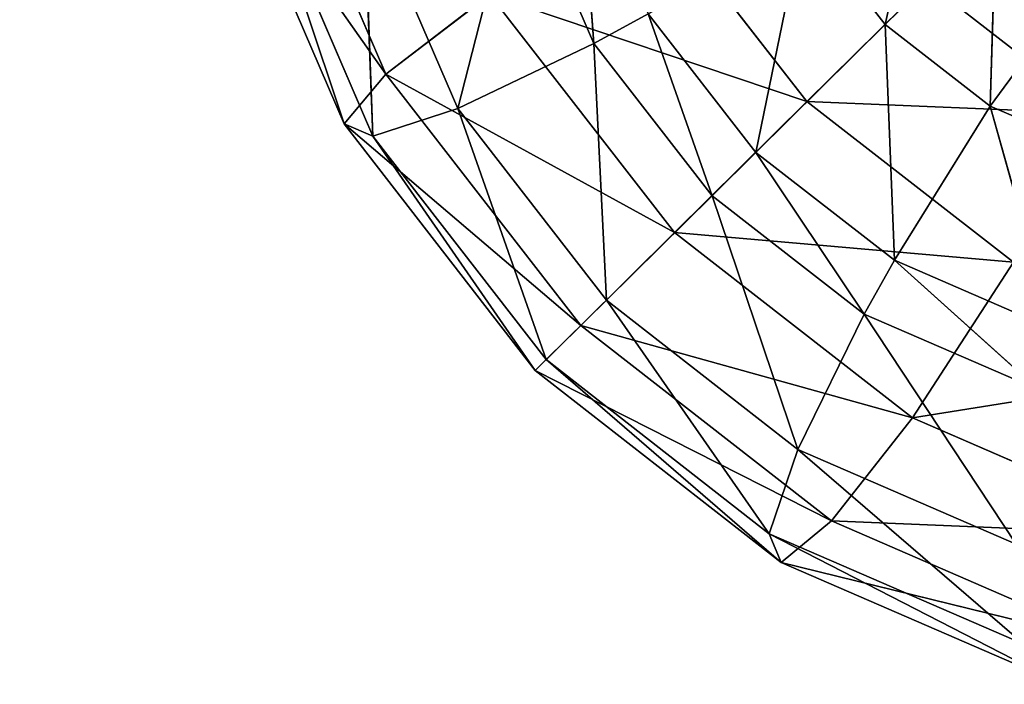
# Model space of a CAD drawing. Extents: x 900 to 1199, y 0 to 1176.
# Tile 1 of 256: x 922.27 to 926.21, y 0.19 to 2.84. Entities that reach past the tile are written whole.
import ezdxf

# ---------------------------------------------------------------- set-up
doc = ezdxf.new("R2010")
doc.units = 0
doc.header["$LTSCALE"] = 25.4
doc.layers.get('0').update_dxf_attribs({"color": 13, "linetype": 'CONTINUOUS'})

# ---------------------------------------------------------------- blocks, each defined once
blk = doc.blocks.new('GSTAR-8854_STL')
at = {"color": 59}
for p, q in [((26.0834, 255.0483, 1173.28), (27.3523, 255.3039, 1173.709)), ((26.0834, 255.0483, 1173.28), (27.3523, 255.3039, 1173.709)), ((26.7098, 255.2307, 1172.8832), (27.3523, 255.3039, 1173.709)), ((26.7098, 255.2307, 1172.8832), (27.3523, 255.3039, 1173.709)), ((27.3523, 255.3039, 1173.709), (26.8231, 255.1332, 1174.2324)), ((27.3523, 255.3039, 1173.709), (26.8231, 255.1332, 1174.2324)), ((27.8337, 255.1178, 1173.2329), (27.3523, 255.3039, 1173.709)), ((27.3523, 255.3039, 1173.709), (28.5079, 255.0575, 1173.7562)), ((27.3523, 255.3039, 1173.709), (28.5079, 255.0575, 1173.7562)), ((27.3523, 255.3039, 1173.709), (28.1781, 255.2307, 1174.3514)), ((27.3523, 255.3039, 1173.709), (28.1781, 255.2307, 1174.3514)), ((27.8337, 255.1178, 1173.2329), (27.3523, 255.3039, 1173.709)), ((26.8231, 255.1332, 1174.2324), (28.1781, 255.2307, 1174.3514)), ((26.8231, 255.1332, 1174.2324), (28.1781, 255.2307, 1174.3514)), ((28.1781, 255.2307, 1174.3514), (27.7744, 255.0493, 1174.9739)), ((28.1781, 255.2307, 1174.3514), (27.7744, 255.0493, 1174.9739)), ((25.6683, 254.5815, 1173.599), (26.8231, 255.1332, 1174.2324)), ((25.6683, 254.5815, 1173.599), (26.8231, 255.1332, 1174.2324)), ((26.0834, 255.0483, 1173.28), (26.8231, 255.1332, 1174.2324)), ((26.0834, 255.0483, 1173.28), (26.8231, 255.1332, 1174.2324)), ((26.8231, 255.1332, 1174.2324), (26.448, 254.6714, 1174.6038)), ((26.8231, 255.1332, 1174.2324), (26.448, 254.6714, 1174.6038)), ((26.8231, 255.1332, 1174.2324), (27.7744, 255.0493, 1174.9739)), ((26.8231, 255.1332, 1174.2324), (27.7744, 255.0493, 1174.9739)), ((27.8337, 255.1178, 1173.2329), (28.5079, 255.0575, 1173.7562)), ((27.8337, 255.1178, 1173.2329), (28.5079, 255.0575, 1173.7562)), ((26.0834, 255.0483, 1173.28), (25.6683, 254.5815, 1173.599)), ((26.0834, 255.0483, 1173.28), (25.6683, 254.5815, 1173.599)), ((26.448, 254.6714, 1174.6038), (27.7744, 255.0493, 1174.9739)), ((26.448, 254.6714, 1174.6038), (27.7744, 255.0493, 1174.9739)), ((27.7744, 255.0493, 1174.9739), (27.4507, 254.5833, 1175.3861)), ((27.7744, 255.0493, 1174.9739), (27.4507, 254.5833, 1175.3861)), ((27.7744, 255.0493, 1174.9739), (29.1206, 255.0169, 1174.759)), ((27.7744, 255.0493, 1174.9739), (29.1206, 255.0169, 1174.759)), ((27.7744, 255.0493, 1174.9739), (28.8604, 254.8034, 1175.4446)), ((27.7744, 255.0493, 1174.9739), (28.8604, 254.8034, 1175.4446)), ((27.4507, 254.5833, 1175.3861), (28.8604, 254.8034, 1175.4446)), ((27.4507, 254.5833, 1175.3861), (28.8604, 254.8034, 1175.4446)), ((25.5012, 253.9563, 1173.7983), (26.448, 254.6714, 1174.6038)), ((25.5012, 253.9563, 1173.7983), (26.448, 254.6714, 1174.6038)), ((25.6683, 254.5815, 1173.599), (26.448, 254.6714, 1174.6038)), ((25.6683, 254.5815, 1173.599), (26.448, 254.6714, 1174.6038)), ((26.448, 254.6714, 1174.6038), (26.2658, 254.0447, 1174.7842)), ((26.448, 254.6714, 1174.6038), (26.2658, 254.0447, 1174.7842)), ((26.448, 254.6714, 1174.6038), (27.4507, 254.5833, 1175.3861)), ((26.448, 254.6714, 1174.6038), (27.4507, 254.5833, 1175.3861)), ((25.0171, 253.7005, 1172.6738), (25.6683, 254.5815, 1173.599)), ((25.0171, 253.7005, 1172.6738), (25.6683, 254.5815, 1173.599)), ((25.1746, 254.3209, 1172.4529), (25.6683, 254.5815, 1173.599)), ((25.1746, 254.3209, 1172.4529), (25.6683, 254.5815, 1173.599)), ((25.6683, 254.5815, 1173.599), (25.5012, 253.9563, 1173.7983)), ((25.6683, 254.5815, 1173.599), (25.5012, 253.9563, 1173.7983)), ((26.2658, 254.0447, 1174.7842), (27.4507, 254.5833, 1175.3861)), ((26.2658, 254.0447, 1174.7842), (27.4507, 254.5833, 1175.3861)), ((27.4507, 254.5833, 1175.3861), (27.2494, 253.9584, 1175.552)), ((27.4507, 254.5833, 1175.3861), (27.2494, 253.9584, 1175.552)), ((27.4507, 254.5833, 1175.3861), (28.5958, 254.3243, 1175.8831)), ((27.4507, 254.5833, 1175.3861), (28.5958, 254.3243, 1175.8831)), ((27.2494, 253.9584, 1175.552), (28.5958, 254.3243, 1175.8831)), ((27.2494, 253.9584, 1175.552), (28.5958, 254.3243, 1175.8831)), ((25.5012, 253.9563, 1173.7983), (26.2658, 254.0447, 1174.7842)), ((25.5012, 253.9563, 1173.7983), (26.2658, 254.0447, 1174.7842)), ((25.6163, 253.2388, 1173.847), (26.2658, 254.0447, 1174.7842)), ((25.6163, 253.2388, 1173.847), (26.2658, 254.0447, 1174.7842)), ((26.2658, 254.0447, 1174.7842), (27.2494, 253.9584, 1175.552)), ((26.2658, 254.0447, 1174.7842), (27.2494, 253.9584, 1175.552)), ((26.2658, 254.0447, 1174.7842), (26.3097, 253.319, 1174.7411)), ((26.2658, 254.0447, 1174.7842), (26.3097, 253.319, 1174.7411)), ((25.0171, 253.7005, 1172.6738), (25.5012, 253.9563, 1173.7983)), ((25.0171, 253.7005, 1172.6738), (25.5012, 253.9563, 1173.7983)), ((25.1774, 253.0068, 1172.8273), (25.5012, 253.9563, 1173.7983)), ((25.1774, 253.0068, 1172.8273), (25.5012, 253.9563, 1173.7983)), ((25.5012, 253.9563, 1173.7983), (25.6163, 253.2388, 1173.847)), ((25.5012, 253.9563, 1173.7983), (25.6163, 253.2388, 1173.847)), ((26.3097, 253.319, 1174.7411), (27.2494, 253.9584, 1175.552)), ((26.3097, 253.319, 1174.7411), (27.2494, 253.9584, 1175.552)), ((27.2494, 253.9584, 1175.552), (27.2016, 253.2408, 1175.4375)), ((27.2494, 253.9584, 1175.552), (27.2016, 253.2408, 1175.4375)), ((27.2494, 253.9584, 1175.552), (28.3727, 253.7045, 1176.0399)), ((27.2494, 253.9584, 1175.552), (28.3727, 253.7045, 1176.0399)), ((27.2016, 253.2408, 1175.4375), (28.3727, 253.7045, 1176.0399)), ((27.2016, 253.2408, 1175.4375), (28.3727, 253.7045, 1176.0399)), ((25.6163, 253.2388, 1173.847), (26.3097, 253.319, 1174.7411)), ((25.6163, 253.2388, 1173.847), (26.3097, 253.319, 1174.7411)), ((25.9556, 252.6955, 1173.7361), (26.3097, 253.319, 1174.7411)), ((25.9556, 252.6955, 1173.7361), (26.3097, 253.319, 1174.7411)), ((26.3097, 253.319, 1174.7411), (27.2016, 253.2408, 1175.4375)), ((26.3097, 253.319, 1174.7411), (27.2016, 253.2408, 1175.4375)), ((26.3097, 253.319, 1174.7411), (26.5507, 252.7641, 1174.5031)), ((26.3097, 253.319, 1174.7411), (26.5507, 252.7641, 1174.5031)), ((25.1774, 253.0068, 1172.8273), (25.6163, 253.2388, 1173.847)), ((25.1774, 253.0068, 1172.8273), (25.6163, 253.2388, 1173.847)), ((25.5788, 252.4966, 1172.8613), (25.6163, 253.2388, 1173.847)), ((25.5788, 252.4966, 1172.8613), (25.6163, 253.2388, 1173.847)), ((25.6163, 253.2388, 1173.847), (25.9556, 252.6955, 1173.7361)), ((25.6163, 253.2388, 1173.847), (25.9556, 252.6955, 1173.7361)), ((26.5507, 252.7641, 1174.5031), (27.2016, 253.2408, 1175.4375)), ((26.5507, 252.7641, 1174.5031), (27.2016, 253.2408, 1175.4375)), ((27.2016, 253.2408, 1175.4375), (28.2203, 253.0105, 1175.8799)), ((27.2016, 253.2408, 1175.4375), (28.2203, 253.0105, 1175.8799)), ((27.2016, 253.2408, 1175.4375), (27.316, 252.6969, 1175.1002)), ((27.2016, 253.2408, 1175.4375), (27.316, 252.6969, 1175.1002)), ((27.316, 252.6969, 1175.1002), (28.2203, 253.0105, 1175.8799)), ((27.316, 252.6969, 1175.1002), (28.2203, 253.0105, 1175.8799)), ((25.9556, 252.6955, 1173.7361), (26.5507, 252.7641, 1174.5031)), ((25.9556, 252.6955, 1173.7361), (26.5507, 252.7641, 1174.5031)), ((26.5, 252.3314, 1173.476), (26.5507, 252.7641, 1174.5031)), ((26.5, 252.3314, 1173.476), (26.5507, 252.7641, 1174.5031)), ((26.5507, 252.7641, 1174.5031), (27.316, 252.6969, 1175.1002)), ((26.5507, 252.7641, 1174.5031), (27.316, 252.6969, 1175.1002)), ((26.5507, 252.7641, 1174.5031), (26.9734, 252.3856, 1174.0851)), ((26.5507, 252.7641, 1174.5031), (26.9734, 252.3856, 1174.0851)), ((27.6652, 252.386, 1173.4008), (28.1078, 252.7955, 1172.9628)), ((27.6652, 252.386, 1173.4008), (28.1078, 252.7955, 1172.9628)), ((27.8392, 252.766, 1172.6202), (27.6652, 252.386, 1173.4008)), ((27.8392, 252.766, 1172.6202), (27.6652, 252.386, 1173.4008)), ((28.1078, 252.7955, 1172.9628), (28.0853, 252.3483, 1173.7266)), ((28.1078, 252.7955, 1172.9628), (28.0853, 252.3483, 1173.7266)), ((28.0853, 252.3483, 1173.7266), (28.4523, 252.7641, 1173.2288)), ((28.0853, 252.3483, 1173.7266), (28.4523, 252.7641, 1173.2288)), ((25.5788, 252.4966, 1172.8613), (25.9556, 252.6955, 1173.7361)), ((25.5788, 252.4966, 1172.8613), (25.9556, 252.6955, 1173.7361)), ((25.9556, 252.6955, 1173.7361), (26.5, 252.3314, 1173.476)), ((26.2, 252.1736, 1172.7809), (25.9556, 252.6955, 1173.7361)), ((26.2, 252.1736, 1172.7809), (25.9556, 252.6955, 1173.7361)), ((25.9556, 252.6955, 1173.7361), (26.5, 252.3314, 1173.476)), ((26.9734, 252.3856, 1174.0851), (27.316, 252.6969, 1175.1002)), ((26.9734, 252.3856, 1174.0851), (27.316, 252.6969, 1175.1002)), ((27.316, 252.6969, 1175.1002), (28.19, 252.4992, 1175.4795)), ((27.316, 252.6969, 1175.1002), (28.19, 252.4992, 1175.4795)), ((27.316, 252.6969, 1175.1002), (27.582, 252.3318, 1174.5592)), ((27.316, 252.6969, 1175.1002), (27.582, 252.3318, 1174.5592)), ((27.582, 252.3318, 1174.5592), (28.19, 252.4992, 1175.4795)), ((27.582, 252.3318, 1174.5592), (28.19, 252.4992, 1175.4795)), ((26.5, 252.3314, 1173.476), (26.9734, 252.3856, 1174.0851)), ((26.5, 252.3314, 1173.476), (26.9734, 252.3856, 1174.0851)), ((26.7171, 252.2748, 1173.3578), (26.9734, 252.3856, 1174.0851)), ((26.7171, 252.2748, 1173.3578), (26.9734, 252.3856, 1174.0851)), ((26.9734, 252.3856, 1174.0851), (27.582, 252.3318, 1174.5592)), ((26.9734, 252.3856, 1174.0851), (27.582, 252.3318, 1174.5592)), ((26.9734, 252.3856, 1174.0851), (27.1483, 252.324, 1173.9121)), ((26.9734, 252.3856, 1174.0851), (27.1483, 252.324, 1173.9121)), ((27.1483, 252.324, 1173.9121), (27.6652, 252.386, 1173.4008)), ((27.1483, 252.324, 1173.9121), (27.6652, 252.386, 1173.4008)), ((27.3381, 252.3493, 1172.9817), (27.6652, 252.386, 1173.4008)), ((27.3381, 252.3493, 1172.9817), (27.6652, 252.386, 1173.4008)), ((27.6652, 252.386, 1173.4008), (27.7024, 252.2749, 1174.3435)), ((27.6652, 252.386, 1173.4008), (27.7024, 252.2749, 1174.3435)), ((27.6652, 252.386, 1173.4008), (28.0853, 252.3483, 1173.7266)), ((27.6652, 252.386, 1173.4008), (28.0853, 252.3483, 1173.7266)), ((26.2, 252.1736, 1172.7809), (26.5, 252.3314, 1173.476)), ((26.2, 252.1736, 1172.7809), (26.5, 252.3314, 1173.476)), ((26.4437, 252.1313, 1172.7251), (26.5, 252.3314, 1173.476)), ((26.4437, 252.1313, 1172.7251), (26.5, 252.3314, 1173.476)), ((26.5, 252.3314, 1173.476), (26.7171, 252.2748, 1173.3578)), ((26.5, 252.3314, 1173.476), (26.7171, 252.2748, 1173.3578)), ((26.7171, 252.2748, 1173.3578), (27.1483, 252.324, 1173.9121)), ((26.7171, 252.2748, 1173.3578), (27.1483, 252.324, 1173.9121)), ((27.3381, 252.3493, 1172.9817), (27.1483, 252.324, 1173.9121)), ((27.3381, 252.3493, 1172.9817), (27.1483, 252.324, 1173.9121)), ((27.1483, 252.324, 1173.9121), (27.582, 252.3318, 1174.5592)), ((27.1483, 252.324, 1173.9121), (27.582, 252.3318, 1174.5592)), ((27.1483, 252.324, 1173.9121), (27.7024, 252.2749, 1174.3435)), ((27.1483, 252.324, 1173.9121), (27.7024, 252.2749, 1174.3435)), ((27.582, 252.3318, 1174.5592), (28.2768, 252.1744, 1174.8602)), ((27.582, 252.3318, 1174.5592), (28.2768, 252.1744, 1174.8602)), ((27.582, 252.3318, 1174.5592), (27.7024, 252.2749, 1174.3435)), ((27.582, 252.3318, 1174.5592), (27.7024, 252.2749, 1174.3435)), ((27.7024, 252.2749, 1174.3435), (28.0853, 252.3483, 1173.7266)), ((27.7024, 252.2749, 1174.3435), (28.0853, 252.3483, 1173.7266)), ((28.0853, 252.3483, 1173.7266), (28.335, 252.1315, 1174.6172)), ((28.0853, 252.3483, 1173.7266), (28.335, 252.1315, 1174.6172)), ((28.0853, 252.3483, 1173.7266), (28.5645, 252.2392, 1173.9327)), ((28.0853, 252.3483, 1173.7266), (28.5645, 252.2392, 1173.9327)), ((27.7024, 252.2749, 1174.3435), (28.2768, 252.1744, 1174.8602)), ((27.7024, 252.2749, 1174.3435), (28.2768, 252.1744, 1174.8602)), ((27.7024, 252.2749, 1174.3435), (28.335, 252.1315, 1174.6172)), ((27.7024, 252.2749, 1174.3435), (28.335, 252.1315, 1174.6172))]:
    blk.add_line(p, q, dxfattribs=at)
mesh = blk.add_polyface(dxfattribs=at)
corners = [(27.3523, 255.3039, 1173.709), (26.7098, 255.2307, 1172.8832), (26.0834, 255.0483, 1173.28)]
mesh.append_faces([[corners[k] for k in face] for face in [(0, 1, 2)]], dxfattribs={"color": 59})
mesh = blk.add_polyface(dxfattribs=at)
corners = [(26.8231, 255.1332, 1174.2324), (27.3523, 255.3039, 1173.709), (26.0834, 255.0483, 1173.28)]
mesh.append_faces([[corners[k] for k in face] for face in [(0, 1, 2)]], dxfattribs={"color": 59})
mesh = blk.add_polyface(dxfattribs=at)
corners = [(27.3523, 255.3039, 1173.709), (27.8337, 255.1178, 1173.2329), (26.7098, 255.2307, 1172.8832)]
mesh.append_faces([[corners[k] for k in face] for face in [(0, 1, 2)]], dxfattribs={"color": 59})
mesh = blk.add_polyface(dxfattribs=at)
corners = [(28.1781, 255.2307, 1174.3514), (27.3523, 255.3039, 1173.709), (26.8231, 255.1332, 1174.2324)]
mesh.append_faces([[corners[k] for k in face] for face in [(0, 1, 2)]], dxfattribs={"color": 59})
mesh = blk.add_polyface(dxfattribs=at)
corners = [(28.5079, 255.0575, 1173.7562), (27.8337, 255.1178, 1173.2329), (27.3523, 255.3039, 1173.709)]
mesh.append_faces([[corners[k] for k in face] for face in [(0, 1, 2)]], dxfattribs={"color": 59})
mesh = blk.add_polyface(dxfattribs=at)
corners = [(28.1781, 255.2307, 1174.3514), (28.5079, 255.0575, 1173.7562), (27.3523, 255.3039, 1173.709)]
mesh.append_faces([[corners[k] for k in face] for face in [(0, 1, 2)]], dxfattribs={"color": 59})
mesh = blk.add_polyface(dxfattribs=at)
corners = [(27.7744, 255.0493, 1174.9739), (28.1781, 255.2307, 1174.3514), (26.8231, 255.1332, 1174.2324)]
mesh.append_faces([[corners[k] for k in face] for face in [(0, 1, 2)]], dxfattribs={"color": 59})
mesh = blk.add_polyface(dxfattribs=at)
corners = [(27.7744, 255.0493, 1174.9739), (29.1206, 255.0169, 1174.759), (28.1781, 255.2307, 1174.3514)]
mesh.append_faces([[corners[k] for k in face] for face in [(0, 1, 2)]], dxfattribs={"color": 59})
mesh = blk.add_polyface(dxfattribs=at)
corners = [(26.8231, 255.1332, 1174.2324), (26.0834, 255.0483, 1173.28), (25.6683, 254.5815, 1173.599)]
mesh.append_faces([[corners[k] for k in face] for face in [(0, 1, 2)]], dxfattribs={"color": 59})
mesh = blk.add_polyface(dxfattribs=at)
corners = [(26.448, 254.6714, 1174.6038), (26.8231, 255.1332, 1174.2324), (25.6683, 254.5815, 1173.599)]
mesh.append_faces([[corners[k] for k in face] for face in [(0, 1, 2)]], dxfattribs={"color": 59})
mesh = blk.add_polyface(dxfattribs=at)
corners = [(27.7744, 255.0493, 1174.9739), (26.8231, 255.1332, 1174.2324), (26.448, 254.6714, 1174.6038)]
mesh.append_faces([[corners[k] for k in face] for face in [(0, 1, 2)]], dxfattribs={"color": 59})
mesh = blk.add_polyface(dxfattribs=at)
corners = [(28.5079, 255.0575, 1173.7562), (28.7208, 254.6094, 1173.281), (27.8337, 255.1178, 1173.2329)]
mesh.append_faces([[corners[k] for k in face] for face in [(0, 1, 2)]], dxfattribs={"color": 59})
mesh = blk.add_polyface(dxfattribs=at)
corners = [(25.6683, 254.5815, 1173.599), (26.0834, 255.0483, 1173.28), (25.1746, 254.3209, 1172.4529)]
mesh.append_faces([[corners[k] for k in face] for face in [(0, 1, 2)]], dxfattribs={"color": 59})
mesh = blk.add_polyface(dxfattribs=at)
corners = [(27.4507, 254.5833, 1175.3861), (27.7744, 255.0493, 1174.9739), (26.448, 254.6714, 1174.6038)]
mesh.append_faces([[corners[k] for k in face] for face in [(0, 1, 2)]], dxfattribs={"color": 59})
mesh = blk.add_polyface(dxfattribs=at)
corners = [(28.8604, 254.8034, 1175.4446), (27.7744, 255.0493, 1174.9739), (27.4507, 254.5833, 1175.3861)]
mesh.append_faces([[corners[k] for k in face] for face in [(0, 1, 2)]], dxfattribs={"color": 59})
mesh = blk.add_polyface(dxfattribs=at)
corners = [(28.8604, 254.8034, 1175.4446), (29.1206, 255.0169, 1174.759), (27.7744, 255.0493, 1174.9739)]
mesh.append_faces([[corners[k] for k in face] for face in [(0, 1, 2)]], dxfattribs={"color": 59})
mesh = blk.add_polyface(dxfattribs=at)
corners = [(28.5958, 254.3243, 1175.8831), (28.8604, 254.8034, 1175.4446), (27.4507, 254.5833, 1175.3861)]
mesh.append_faces([[corners[k] for k in face] for face in [(0, 1, 2)]], dxfattribs={"color": 59})
mesh = blk.add_polyface(dxfattribs=at)
corners = [(26.448, 254.6714, 1174.6038), (25.6683, 254.5815, 1173.599), (25.5012, 253.9563, 1173.7983)]
mesh.append_faces([[corners[k] for k in face] for face in [(0, 1, 2)]], dxfattribs={"color": 59})
mesh = blk.add_polyface(dxfattribs=at)
corners = [(26.448, 254.6714, 1174.6038), (25.5012, 253.9563, 1173.7983), (26.2658, 254.0447, 1174.7842)]
mesh.append_faces([[corners[k] for k in face] for face in [(0, 1, 2)]], dxfattribs={"color": 59})
mesh = blk.add_polyface(dxfattribs=at)
corners = [(27.4507, 254.5833, 1175.3861), (26.448, 254.6714, 1174.6038), (26.2658, 254.0447, 1174.7842)]
mesh.append_faces([[corners[k] for k in face] for face in [(0, 1, 2)]], dxfattribs={"color": 59})
mesh = blk.add_polyface(dxfattribs=at)
corners = [(25.6683, 254.5815, 1173.599), (25.1746, 254.3209, 1172.4529), (25.0171, 253.7005, 1172.6738)]
mesh.append_faces([[corners[k] for k in face] for face in [(0, 1, 2)]], dxfattribs={"color": 59})
mesh = blk.add_polyface(dxfattribs=at)
corners = [(25.6683, 254.5815, 1173.599), (25.0171, 253.7005, 1172.6738), (25.5012, 253.9563, 1173.7983)]
mesh.append_faces([[corners[k] for k in face] for face in [(0, 1, 2)]], dxfattribs={"color": 59})
mesh = blk.add_polyface(dxfattribs=at)
corners = [(27.4507, 254.5833, 1175.3861), (26.2658, 254.0447, 1174.7842), (27.2494, 253.9584, 1175.552)]
mesh.append_faces([[corners[k] for k in face] for face in [(0, 1, 2)]], dxfattribs={"color": 59})
mesh = blk.add_polyface(dxfattribs=at)
corners = [(28.5958, 254.3243, 1175.8831), (27.4507, 254.5833, 1175.3861), (27.2494, 253.9584, 1175.552)]
mesh.append_faces([[corners[k] for k in face] for face in [(0, 1, 2)]], dxfattribs={"color": 59})
mesh = blk.add_polyface(dxfattribs=at)
corners = [(28.5958, 254.3243, 1175.8831), (27.2494, 253.9584, 1175.552), (28.3727, 253.7045, 1176.0399)]
mesh.append_faces([[corners[k] for k in face] for face in [(0, 1, 2)]], dxfattribs={"color": 59})
mesh = blk.add_polyface(dxfattribs=at)
corners = [(26.2658, 254.0447, 1174.7842), (25.5012, 253.9563, 1173.7983), (25.6163, 253.2388, 1173.847)]
mesh.append_faces([[corners[k] for k in face] for face in [(0, 1, 2)]], dxfattribs={"color": 59})
mesh = blk.add_polyface(dxfattribs=at)
corners = [(26.2658, 254.0447, 1174.7842), (25.6163, 253.2388, 1173.847), (26.3097, 253.319, 1174.7411)]
mesh.append_faces([[corners[k] for k in face] for face in [(0, 1, 2)]], dxfattribs={"color": 59})
mesh = blk.add_polyface(dxfattribs=at)
corners = [(27.2494, 253.9584, 1175.552), (26.2658, 254.0447, 1174.7842), (26.3097, 253.319, 1174.7411)]
mesh.append_faces([[corners[k] for k in face] for face in [(0, 1, 2)]], dxfattribs={"color": 59})
mesh = blk.add_polyface(dxfattribs=at)
corners = [(25.5012, 253.9563, 1173.7983), (25.0171, 253.7005, 1172.6738), (25.1774, 253.0068, 1172.8273)]
mesh.append_faces([[corners[k] for k in face] for face in [(0, 1, 2)]], dxfattribs={"color": 59})
mesh = blk.add_polyface(dxfattribs=at)
corners = [(25.5012, 253.9563, 1173.7983), (25.1774, 253.0068, 1172.8273), (25.6163, 253.2388, 1173.847)]
mesh.append_faces([[corners[k] for k in face] for face in [(0, 1, 2)]], dxfattribs={"color": 59})
mesh = blk.add_polyface(dxfattribs=at)
corners = [(27.2494, 253.9584, 1175.552), (26.3097, 253.319, 1174.7411), (27.2016, 253.2408, 1175.4375)]
mesh.append_faces([[corners[k] for k in face] for face in [(0, 1, 2)]], dxfattribs={"color": 59})
mesh = blk.add_polyface(dxfattribs=at)
corners = [(28.3727, 253.7045, 1176.0399), (27.2494, 253.9584, 1175.552), (27.2016, 253.2408, 1175.4375)]
mesh.append_faces([[corners[k] for k in face] for face in [(0, 1, 2)]], dxfattribs={"color": 59})
mesh = blk.add_polyface(dxfattribs=at)
corners = [(28.3727, 253.7045, 1176.0399), (27.2016, 253.2408, 1175.4375), (28.2203, 253.0105, 1175.8799)]
mesh.append_faces([[corners[k] for k in face] for face in [(0, 1, 2)]], dxfattribs={"color": 59})
mesh = blk.add_polyface(dxfattribs=at)
corners = [(26.3097, 253.319, 1174.7411), (25.6163, 253.2388, 1173.847), (25.9556, 252.6955, 1173.7361)]
mesh.append_faces([[corners[k] for k in face] for face in [(0, 1, 2)]], dxfattribs={"color": 59})
mesh = blk.add_polyface(dxfattribs=at)
corners = [(26.3097, 253.319, 1174.7411), (25.9556, 252.6955, 1173.7361), (26.5507, 252.7641, 1174.5031)]
mesh.append_faces([[corners[k] for k in face] for face in [(0, 1, 2)]], dxfattribs={"color": 59})
mesh = blk.add_polyface(dxfattribs=at)
corners = [(27.2016, 253.2408, 1175.4375), (26.3097, 253.319, 1174.7411), (26.5507, 252.7641, 1174.5031)]
mesh.append_faces([[corners[k] for k in face] for face in [(0, 1, 2)]], dxfattribs={"color": 59})
mesh = blk.add_polyface(dxfattribs=at)
corners = [(152.655, 253.3474, 1173.0453), (27.9058, 8.4159, 1053.0164), (152.6969, 252.9872, 1173.7318)]
mesh.append_faces([[corners[k] for k in face] for face in [(0, 1, 2)]], dxfattribs={"color": 59})
mesh = blk.add_polyface(dxfattribs=at)
corners = [(25.6163, 253.2388, 1173.847), (25.1774, 253.0068, 1172.8273), (25.5788, 252.4966, 1172.8613)]
mesh.append_faces([[corners[k] for k in face] for face in [(0, 1, 2)]], dxfattribs={"color": 59})
mesh = blk.add_polyface(dxfattribs=at)
corners = [(25.6163, 253.2388, 1173.847), (25.5788, 252.4966, 1172.8613), (25.9556, 252.6955, 1173.7361)]
mesh.append_faces([[corners[k] for k in face] for face in [(0, 1, 2)]], dxfattribs={"color": 59})
mesh = blk.add_polyface(dxfattribs=at)
corners = [(27.316, 252.6969, 1175.1002), (27.2016, 253.2408, 1175.4375), (26.5507, 252.7641, 1174.5031)]
mesh.append_faces([[corners[k] for k in face] for face in [(0, 1, 2)]], dxfattribs={"color": 59})
mesh = blk.add_polyface(dxfattribs=at)
corners = [(28.2203, 253.0105, 1175.8799), (27.2016, 253.2408, 1175.4375), (27.316, 252.6969, 1175.1002)]
mesh.append_faces([[corners[k] for k in face] for face in [(0, 1, 2)]], dxfattribs={"color": 59})
mesh = blk.add_polyface(dxfattribs=at)
corners = [(28.2203, 253.0105, 1175.8799), (27.316, 252.6969, 1175.1002), (28.19, 252.4992, 1175.4795)]
mesh.append_faces([[corners[k] for k in face] for face in [(0, 1, 2)]], dxfattribs={"color": 59})
mesh = blk.add_polyface(dxfattribs=at)
corners = [(152.6969, 252.9872, 1173.7318), (27.9058, 8.4159, 1053.0164), (28.2961, 7.9693, 1053.5175)]
mesh.append_faces([[corners[k] for k in face] for face in [(0, 1, 2)]], dxfattribs={"color": 59})
mesh = blk.add_polyface(dxfattribs=at)
corners = [(26.5507, 252.7641, 1174.5031), (25.9556, 252.6955, 1173.7361), (26.5, 252.3314, 1173.476)]
mesh.append_faces([[corners[k] for k in face] for face in [(0, 1, 2)]], dxfattribs={"color": 59})
mesh = blk.add_polyface(dxfattribs=at)
corners = [(26.5507, 252.7641, 1174.5031), (26.5, 252.3314, 1173.476), (26.9734, 252.3856, 1174.0851)]
mesh.append_faces([[corners[k] for k in face] for face in [(0, 1, 2)]], dxfattribs={"color": 59})
mesh = blk.add_polyface(dxfattribs=at)
corners = [(27.316, 252.6969, 1175.1002), (26.5507, 252.7641, 1174.5031), (26.9734, 252.3856, 1174.0851)]
mesh.append_faces([[corners[k] for k in face] for face in [(0, 1, 2)]], dxfattribs={"color": 59})
mesh = blk.add_polyface(dxfattribs=at)
corners = [(27.6652, 252.386, 1173.4008), (27.3381, 252.3493, 1172.9817), (27.8392, 252.766, 1172.6202)]
mesh.append_faces([[corners[k] for k in face] for face in [(0, 1, 2)]], dxfattribs={"color": 59})
mesh = blk.add_polyface(dxfattribs=at)
corners = [(28.0853, 252.3483, 1173.7266), (27.6652, 252.386, 1173.4008), (28.1078, 252.7955, 1172.9628)]
mesh.append_faces([[corners[k] for k in face] for face in [(0, 1, 2)]], dxfattribs={"color": 59})
mesh = blk.add_polyface(dxfattribs=at)
corners = [(27.6652, 252.386, 1173.4008), (27.8392, 252.766, 1172.6202), (28.1078, 252.7955, 1172.9628)]
mesh.append_faces([[corners[k] for k in face] for face in [(0, 1, 2)]], dxfattribs={"color": 59})
mesh = blk.add_polyface(dxfattribs=at)
corners = [(28.0853, 252.3483, 1173.7266), (28.1078, 252.7955, 1172.9628), (28.4523, 252.7641, 1173.2288)]
mesh.append_faces([[corners[k] for k in face] for face in [(0, 1, 2)]], dxfattribs={"color": 59})
mesh = blk.add_polyface(dxfattribs=at)
corners = [(28.5645, 252.2392, 1173.9327), (28.0853, 252.3483, 1173.7266), (28.4523, 252.7641, 1173.2288)]
mesh.append_faces([[corners[k] for k in face] for face in [(0, 1, 2)]], dxfattribs={"color": 59})
mesh = blk.add_polyface(dxfattribs=at)
corners = [(25.9556, 252.6955, 1173.7361), (25.5788, 252.4966, 1172.8613), (26.2, 252.1736, 1172.7809)]
mesh.append_faces([[corners[k] for k in face] for face in [(0, 1, 2)]], dxfattribs={"color": 59})
mesh = blk.add_polyface(dxfattribs=at)
corners = [(25.9556, 252.6955, 1173.7361), (26.2, 252.1736, 1172.7809), (26.5, 252.3314, 1173.476)]
mesh.append_faces([[corners[k] for k in face] for face in [(0, 1, 2)]], dxfattribs={"color": 59})
mesh = blk.add_polyface(dxfattribs=at)
corners = [(27.316, 252.6969, 1175.1002), (26.9734, 252.3856, 1174.0851), (27.582, 252.3318, 1174.5592)]
mesh.append_faces([[corners[k] for k in face] for face in [(0, 1, 2)]], dxfattribs={"color": 59})
mesh = blk.add_polyface(dxfattribs=at)
corners = [(28.19, 252.4992, 1175.4795), (27.316, 252.6969, 1175.1002), (27.582, 252.3318, 1174.5592)]
mesh.append_faces([[corners[k] for k in face] for face in [(0, 1, 2)]], dxfattribs={"color": 59})
mesh = blk.add_polyface(dxfattribs=at)
corners = [(28.19, 252.4992, 1175.4795), (27.582, 252.3318, 1174.5592), (28.2768, 252.1744, 1174.8602)]
mesh.append_faces([[corners[k] for k in face] for face in [(0, 1, 2)]], dxfattribs={"color": 59})
mesh = blk.add_polyface(dxfattribs=at)
corners = [(26.9734, 252.3856, 1174.0851), (26.5, 252.3314, 1173.476), (26.7171, 252.2748, 1173.3578)]
mesh.append_faces([[corners[k] for k in face] for face in [(0, 1, 2)]], dxfattribs={"color": 59})
mesh = blk.add_polyface(dxfattribs=at)
corners = [(26.9734, 252.3856, 1174.0851), (26.7171, 252.2748, 1173.3578), (27.1483, 252.324, 1173.9121)]
mesh.append_faces([[corners[k] for k in face] for face in [(0, 1, 2)]], dxfattribs={"color": 59})
mesh = blk.add_polyface(dxfattribs=at)
corners = [(27.582, 252.3318, 1174.5592), (26.9734, 252.3856, 1174.0851), (27.1483, 252.324, 1173.9121)]
mesh.append_faces([[corners[k] for k in face] for face in [(0, 1, 2)]], dxfattribs={"color": 59})
mesh = blk.add_polyface(dxfattribs=at)
corners = [(27.7024, 252.2749, 1174.3435), (27.1483, 252.324, 1173.9121), (27.6652, 252.386, 1173.4008)]
mesh.append_faces([[corners[k] for k in face] for face in [(0, 1, 2)]], dxfattribs={"color": 59})
mesh = blk.add_polyface(dxfattribs=at)
corners = [(27.1483, 252.324, 1173.9121), (27.3381, 252.3493, 1172.9817), (27.6652, 252.386, 1173.4008)]
mesh.append_faces([[corners[k] for k in face] for face in [(0, 1, 2)]], dxfattribs={"color": 59})
mesh = blk.add_polyface(dxfattribs=at)
corners = [(27.7024, 252.2749, 1174.3435), (27.6652, 252.386, 1173.4008), (28.0853, 252.3483, 1173.7266)]
mesh.append_faces([[corners[k] for k in face] for face in [(0, 1, 2)]], dxfattribs={"color": 59})
mesh = blk.add_polyface(dxfattribs=at)
corners = [(26.5, 252.3314, 1173.476), (26.2, 252.1736, 1172.7809), (26.4437, 252.1313, 1172.7251)]
mesh.append_faces([[corners[k] for k in face] for face in [(0, 1, 2)]], dxfattribs={"color": 59})
mesh = blk.add_polyface(dxfattribs=at)
corners = [(26.5, 252.3314, 1173.476), (26.4437, 252.1313, 1172.7251), (26.7171, 252.2748, 1173.3578)]
mesh.append_faces([[corners[k] for k in face] for face in [(0, 1, 2)]], dxfattribs={"color": 59})
mesh = blk.add_polyface(dxfattribs=at)
corners = [(27.1483, 252.324, 1173.9121), (26.7171, 252.2748, 1173.3578), (27.3381, 252.3493, 1172.9817)]
mesh.append_faces([[corners[k] for k in face] for face in [(0, 1, 2)]], dxfattribs={"color": 59})
mesh = blk.add_polyface(dxfattribs=at)
corners = [(27.582, 252.3318, 1174.5592), (27.1483, 252.324, 1173.9121), (27.7024, 252.2749, 1174.3435)]
mesh.append_faces([[corners[k] for k in face] for face in [(0, 1, 2)]], dxfattribs={"color": 59})
mesh = blk.add_polyface(dxfattribs=at)
corners = [(28.2768, 252.1744, 1174.8602), (27.582, 252.3318, 1174.5592), (27.7024, 252.2749, 1174.3435)]
mesh.append_faces([[corners[k] for k in face] for face in [(0, 1, 2)]], dxfattribs={"color": 59})
mesh = blk.add_polyface(dxfattribs=at)
corners = [(28.335, 252.1315, 1174.6172), (27.7024, 252.2749, 1174.3435), (28.0853, 252.3483, 1173.7266)]
mesh.append_faces([[corners[k] for k in face] for face in [(0, 1, 2)]], dxfattribs={"color": 59})
mesh = blk.add_polyface(dxfattribs=at)
corners = [(28.335, 252.1315, 1174.6172), (28.0853, 252.3483, 1173.7266), (28.5645, 252.2392, 1173.9327)]
mesh.append_faces([[corners[k] for k in face] for face in [(0, 1, 2)]], dxfattribs={"color": 59})
mesh = blk.add_polyface(dxfattribs=at)
corners = [(28.2768, 252.1744, 1174.8602), (27.7024, 252.2749, 1174.3435), (28.335, 252.1315, 1174.6172)]
mesh.append_faces([[corners[k] for k in face] for face in [(0, 1, 2)]], dxfattribs={"color": 59})
mesh = blk.add_polyface(dxfattribs=at)
corners = [(148.9589, 58.746, 1173.6285), (5.0967, 251.1913, 1053.4202), (4.4426, 250.8134, 1053.5999)]
mesh.append_faces([[corners[k] for k in face] for face in [(0, 1, 2)]], dxfattribs={"color": 59})
mesh = blk.add_polyface(dxfattribs=at)
corners = [(149.2109, 58.866, 1173.5183), (5.0967, 251.1913, 1053.4202), (148.9589, 58.746, 1173.6285)]
mesh.append_faces([[corners[k] for k in face] for face in [(0, 1, 2)]], dxfattribs={"color": 59})
mesh = blk.add_polyface(dxfattribs=at)
corners = [(149.5919, 58.9808, 1173.245), (5.0967, 251.1913, 1053.4202), (149.2109, 58.866, 1173.5183)]
mesh.append_faces([[corners[k] for k in face] for face in [(0, 1, 2)]], dxfattribs={"color": 59})
mesh = blk.add_polyface(dxfattribs=at)
corners = [(148.326, 58.2983, 1173.6711), (4.4426, 250.8134, 1053.5999), (3.8963, 250.2918, 1053.4199)]
mesh.append_faces([[corners[k] for k in face] for face in [(0, 1, 2)]], dxfattribs={"color": 59})
mesh = blk.add_polyface(dxfattribs=at)
corners = [(148.5569, 58.4881, 1173.698), (4.4426, 250.8134, 1053.5999), (148.326, 58.2983, 1173.6711)]
mesh.append_faces([[corners[k] for k in face] for face in [(0, 1, 2)]], dxfattribs={"color": 59})
mesh = blk.add_polyface(dxfattribs=at)
corners = [(148.9589, 58.746, 1173.6285), (4.4426, 250.8134, 1053.5999), (148.5569, 58.4881, 1173.698)]
mesh.append_faces([[corners[k] for k in face] for face in [(0, 1, 2)]], dxfattribs={"color": 59})
mesh = blk.add_polyface(dxfattribs=at)
corners = [(148.0105, 57.9665, 1173.5183), (3.8963, 250.2918, 1053.4199), (147.8626, 57.7577, 1173.3615)]
mesh.append_faces([[corners[k] for k in face] for face in [(0, 1, 2)]], dxfattribs={"color": 59})
mesh = blk.add_polyface(dxfattribs=at)
corners = [(148.326, 58.2983, 1173.6711), (3.8963, 250.2918, 1053.4199), (148.0105, 57.9665, 1173.5183)]
mesh.append_faces([[corners[k] for k in face] for face in [(0, 1, 2)]], dxfattribs={"color": 59})

msp = doc.modelspace()

# ---------------------------------------------------------------- block references
at = {"color": 0, "extrusion": (0, -1, -3.82857e-16)}
msp.add_blockref('GSTAR-8854_STL', (898.067, 1729.4844, -1176.2258), dxfattribs=at)

doc.saveas('drawing.dxf')
